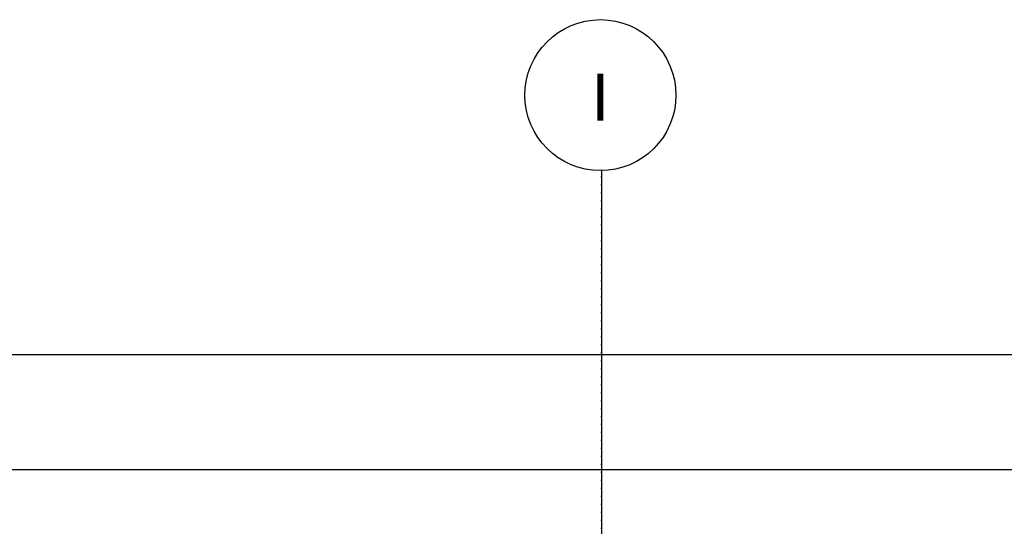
# Model space of a CAD drawing. Header units: metres. Extents: x 63115 to 703450, y -261936 to -53969.
# Tile 159 of 174: x 162500 to 164077, y -125493 to -124682. Entities that reach past the tile are written whole.
import ezdxf
from ezdxf.enums import TextEntityAlignment as Align

# ---------------------------------------------------------------- set-up
doc = ezdxf.new("R2010")
doc.units = ezdxf.units.M
doc.header["$PDMODE"] = 35
doc.header["$PDSIZE"] = 50
doc.linetypes.add('DASHDOT2', pattern=[12.7, 6.35, -3.175, 0, -3.175])
doc.layers.get('0').update_dxf_attribs({"true_color": 0x83b7c5})
doc.layers.get('DEFPOINTS').update_dxf_attribs({"color": 6})
for name, color, linetype in [('_01-STRAMIENEN', 253, 'DASHDOT2'), ('_03-PROJECTION', 1, 'Continuous'), ('_05-TEXT', 8, 'Continuous'), ('_06-DIMENSIONS', 7, 'Continuous'), ('_11-BLOCKS', 7, 'Continuous')]:
    doc.layers.add(name, color=color, linetype=linetype)
doc.layers.add('_01Hulplijnen', color=6, linetype='Continuous', plot=False)
doc.styles.add('NIOstandard', font='arial.ttf')
doc.dimstyles.new('NIO-50-KLEIN', dxfattribs={"dimtxt": 100, "dimasz": 10, "dimexe": 2, "dimexo": 5, "dimgap": 10, "dimtad": 1, "dimdec": 0, "dimzin": 0, "dimdsep": 46, "dimtxsty": 'NIOstandard', "dimblk1": 'MAATSTR', "dimblk2": 'MAATSTR', "dimsah": 1, "dimcen": 0, "dimdle": 1.5, "dimse1": 1, "dimse2": 1, "dimclrd": 7, "dimclre": 256, "dimclrt": 256, "dimazin": 0, "dimtfac": 1, "dimtdec": 0, "dimtofl": 0, "dimtmove": 1, "dimatfit": 2, "dimldrblk": 'MAATSTR', "dimfxl": 1, "dimtvp": 1, "dimtolj": 1, "dimtzin": 0, "dimarcsym": 0})

# ---------------------------------------------------------------- blocks, each defined once
blk = doc.blocks.new('MAATSTR')
at = {"linetype": 'Continuous'}
for p, q in [((0, 5), (0, -5)), ((-4.17, 0), (4.17, 0))]:
    blk.add_line(p, q, dxfattribs=at)
at = {"linetype": 'Continuous', "const_width": 1.5}
blk.add_lwpolyline([(-0.75, 0, 1), (0.75, 0, 1)], format="xyb", close=True, dxfattribs=at)
blk = doc.blocks.new('*D253')
at = {"layer": '_06-DIMENSIONS', "color": 7, "lineweight": -2, "transparency": 16777216}
blk.add_line((-6490, 5193.1), (6490, 5193.1), dxfattribs=at)
at = {"layer": 'DEFPOINTS', "color": 0, "transparency": 16777216}
for p in [(6500, 5193.1), (-6500, 4150), (6500, 4150)]:
    blk.add_point(p, dxfattribs=at)
at = {"layer": '_06-DIMENSIONS', "color": 7, "lineweight": -2, "transparency": 16777216, "xscale": 10, "yscale": 10, "zscale": 10, "rotation": 180}
blk.add_blockref('MAATSTR', (-6500, 5193.1), dxfattribs=at)
at = {"layer": '_06-DIMENSIONS', "color": 7, "lineweight": -2, "transparency": 16777216, "xscale": 10, "yscale": 10, "zscale": 10}
blk.add_blockref('MAATSTR', (6500, 5193.1), dxfattribs=at)
at = {"layer": '_06-DIMENSIONS', "transparency": 16777216, "insert": (0, 5254.2), "char_height": 100, "attachment_point": 5, "style": 'NIOstandard'}
blk.add_mtext('\\A1;13000', dxfattribs=at)
blk = doc.blocks.new('as')
at = {"layer": '_05-TEXT', "ltscale": 0.4}
blk.add_circle((0, 1209), 1209, dxfattribs=at)
at = {"layer": '_01-STRAMIENEN', "ltscale": 0.4, "style": 'NIOstandard'}
blk.add_attdef('R01', text='', height=750, dxfattribs=at).set_placement((0, 801), align=Align.CENTER)
blk = doc.blocks.new('*D268')
at = {"layer": '_06-DIMENSIONS', "color": 7, "lineweight": -2, "transparency": 16777216}
blk.add_line((-5340, 5008.9), (5340, 5008.9), dxfattribs=at)
at = {"layer": 'DEFPOINTS', "color": 0, "transparency": 16777216}
for p in [(5350, 5008.9), (-5350, 4150), (5350, 4150)]:
    blk.add_point(p, dxfattribs=at)
at = {"layer": '_06-DIMENSIONS', "color": 7, "lineweight": -2, "transparency": 16777216, "xscale": 10, "yscale": 10, "zscale": 10, "rotation": 180}
blk.add_blockref('MAATSTR', (-5350, 5008.9), dxfattribs=at)
at = {"layer": '_06-DIMENSIONS', "color": 7, "lineweight": -2, "transparency": 16777216, "xscale": 10, "yscale": 10, "zscale": 10}
blk.add_blockref('MAATSTR', (5350, 5008.9), dxfattribs=at)
at = {"layer": '_06-DIMENSIONS', "transparency": 16777216, "insert": (0, 5069.9), "char_height": 100, "attachment_point": 5, "style": 'NIOstandard'}
blk.add_mtext('\\A1;10700', dxfattribs=at)
blk = doc.blocks.new('*U244')
at = {"layer": '_01-STRAMIENEN'}
blk.add_lwpolyline([(2500, 5487.4), (2500, -4768.6)], dxfattribs=at)
at = {"layer": '_01Hulplijnen'}
blk.add_lwpolyline([(2500, 5487.4), (2500, -4768.6)], dxfattribs=at)
at = {"layer": '_11-BLOCKS'}
ref = blk.add_blockref('as', (2498.4, 5487.3), dxfattribs=dict(at, xscale=0.1, yscale=0.1, zscale=0.1, rotation=5.805694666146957e-05))
ref.add_attrib('R01', 'I', dxfattribs={"ltscale": 0.4, "height": 75, "rotation": 0.0001, "style": 'NIOstandard'}).set_placement((2498.4, 5567.4), align=Align.CENTER)
at = {"layer": '_06-DIMENSIONS'}
for base, p1, p2, picture, middle in [((6500, 5193.1), (-6500, 4150), (6500, 4150), '*D253', (0, 5254.2)), ((5350, 5008.9), (-5350, 4150), (5350, 4150), '*D268', (0, 5069.9))]:
    dim = blk.add_linear_dim(base=base, p1=p1, p2=p2, dimstyle='NIO-50-KLEIN', override={"dimfxlon": 1, "dimarcsym": 1}, dxfattribs=at)
    dim.commit()
    dim.dimension.update_dxf_attribs({"geometry": picture, "text_midpoint": middle})

msp = doc.modelspace()

# ---------------------------------------------------------------- block references
at = {"layer": '_03-PROJECTION'}
msp.add_blockref('*U244', (160931.8, -130410.6), dxfattribs=at)

doc.saveas('drawing.dxf')
